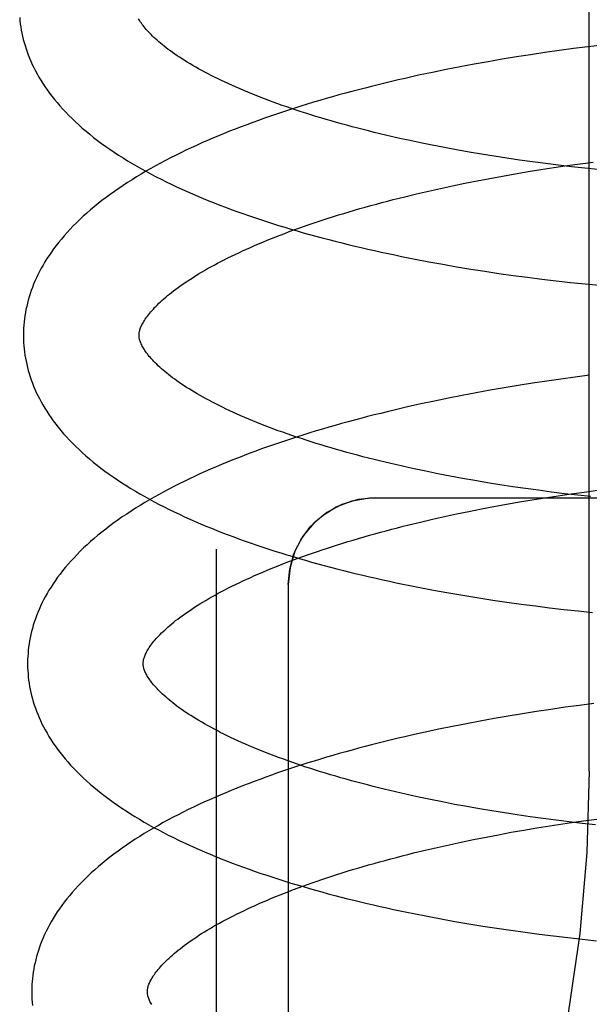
# Model space of a CAD drawing. Header units: inches. Extents: x 0 to 215, y 0 to 139.
# Tile 64 of 112: x 126.3389 to 126.4375, y 47.9682 to 48.1386. Entities that reach past the tile are written whole.
import ezdxf

# ---------------------------------------------------------------- set-up
doc = ezdxf.new("R2010")
doc.units = ezdxf.units.IN
doc.header["$LTSCALE"] = 11.804375
doc.header["$MEASUREMENT"] = 0
doc.linetypes.add('HIDDEN', pattern=[0.2, 0.1, -0.1])
doc.layers.add('DEFAULT_2', color=8, linetype='HIDDEN')

msp = doc.modelspace()

# ---------------------------------------------------------------- linework, layer by layer
at = {"layer": 'DEFAULT_2', "color": 8, "linetype": 'HIDDEN'}
for p, q in [((126.43743, 48.00858), (126.43743, 48.57108)), ((126.43724, 48.13392), (126.43475, 48.1336)), ((126.43973, 48.13421), (126.43724, 48.13392)), ((126.42485, 48.13216), (126.4224, 48.13176)), ((126.42732, 48.13254), (126.42485, 48.13216)), ((126.42979, 48.13291), (126.42732, 48.13254)), ((126.43227, 48.13326), (126.42979, 48.13291)), ((126.43475, 48.1336), (126.43227, 48.13326)), ((126.41511, 48.13044), (126.4127, 48.12997)), ((126.41753, 48.1309), (126.41511, 48.13044)), ((126.41996, 48.13134), (126.41753, 48.1309)), ((126.4224, 48.13176), (126.41996, 48.13134)), ((126.40794, 48.12898), (126.40559, 48.12845)), ((126.41032, 48.12948), (126.40794, 48.12898)), ((126.4127, 48.12997), (126.41032, 48.12948)), ((126.41031, 48.11688), (126.40824, 48.1173)), ((126.4124, 48.11647), (126.41031, 48.11688)), ((126.41452, 48.11608), (126.4124, 48.11647)), ((126.41666, 48.1157), (126.41452, 48.11608)), ((126.41882, 48.11533), (126.41666, 48.1157)), ((126.421, 48.11498), (126.41882, 48.11533)), ((126.4232, 48.11464), (126.421, 48.11498)), ((126.42542, 48.11431), (126.4232, 48.11464)), ((126.42765, 48.114), (126.42542, 48.11431)), ((126.42989, 48.11371), (126.42765, 48.114)), ((126.43215, 48.11343), (126.42989, 48.11371)), ((126.43441, 48.11316), (126.43215, 48.11343)), ((126.43362, 48.11335), (126.43589, 48.11366)), ((126.43589, 48.11366), (126.43816, 48.11396)), ((126.42244, 48.11155), (126.42465, 48.11194)), ((126.42465, 48.11194), (126.42687, 48.11231)), ((126.42687, 48.11231), (126.42911, 48.11267)), ((126.42911, 48.11267), (126.43136, 48.11302)), ((126.43136, 48.11302), (126.43362, 48.11335)), ((126.43669, 48.11291), (126.43441, 48.11316)), ((126.43897, 48.11267), (126.43669, 48.11291)), ((126.41381, 48.10987), (126.41593, 48.11031)), ((126.41593, 48.11031), (126.41808, 48.11074)), ((126.41808, 48.11074), (126.42025, 48.11115)), ((126.42025, 48.11115), (126.42244, 48.11155)), ((126.40555, 48.10798), (126.40757, 48.10847)), ((126.40757, 48.10847), (126.40962, 48.10895)), ((126.40962, 48.10895), (126.4117, 48.10942)), ((126.4117, 48.10942), (126.41381, 48.10987)), ((126.40971, 48.09672), (126.41211, 48.09628)), ((126.41211, 48.09628), (126.41452, 48.09586)), ((126.41452, 48.09586), (126.41695, 48.09546)), ((126.41695, 48.09546), (126.41939, 48.09508)), ((126.41939, 48.09508), (126.42184, 48.09471)), ((126.42184, 48.09471), (126.4243, 48.09436)), ((126.4243, 48.09436), (126.42677, 48.09403)), ((126.42677, 48.09403), (126.42925, 48.09372)), ((126.42925, 48.09372), (126.43174, 48.09342)), ((126.43174, 48.09342), (126.43423, 48.09315)), ((126.43423, 48.09315), (126.43673, 48.09288)), ((126.43673, 48.09288), (126.43923, 48.09264)), ((126.4301, 48.07606), (126.42764, 48.07569)), ((126.43257, 48.07642), (126.4301, 48.07606)), ((126.43505, 48.07675), (126.43257, 48.07642)), ((126.43753, 48.07707), (126.43505, 48.07675)), ((126.42031, 48.07448), (126.41789, 48.07404)), ((126.42274, 48.0749), (126.42031, 48.07448)), ((126.42519, 48.07531), (126.42274, 48.0749)), ((126.42764, 48.07569), (126.42519, 48.07531)), ((126.4107, 48.07262), (126.40834, 48.07212)), ((126.41308, 48.07311), (126.4107, 48.07262)), ((126.41548, 48.07359), (126.41308, 48.07311)), ((126.41789, 48.07404), (126.41548, 48.07359)), ((126.40834, 48.07212), (126.406, 48.07159)), ((126.41128, 48.06004), (126.40921, 48.06046)), ((126.41339, 48.05963), (126.41128, 48.06004)), ((126.41551, 48.05924), (126.41339, 48.05963)), ((126.41766, 48.05886), (126.41551, 48.05924)), ((126.41983, 48.05849), (126.41766, 48.05886)), ((126.42202, 48.05814), (126.41983, 48.05849)), ((126.42423, 48.0578), (126.42202, 48.05814)), ((126.42645, 48.05748), (126.42423, 48.0578)), ((126.42869, 48.05717), (126.42645, 48.05748)), ((126.43094, 48.05687), (126.42869, 48.05717)), ((126.43661, 48.05687), (126.43888, 48.05717)), ((126.40039, 48.05588), (126.62039, 48.05588)), ((126.42537, 48.05515), (126.42759, 48.05552)), ((126.42759, 48.05552), (126.42983, 48.05588)), ((126.42983, 48.05588), (126.43208, 48.05623)), ((126.4332, 48.05659), (126.43094, 48.05687)), ((126.43208, 48.05623), (126.43434, 48.05656)), ((126.43548, 48.05633), (126.4332, 48.05659)), ((126.43434, 48.05656), (126.43661, 48.05687)), ((126.43776, 48.05608), (126.43548, 48.05633)), ((126.41665, 48.05352), (126.4188, 48.05395)), ((126.4188, 48.05395), (126.42097, 48.05436)), ((126.42097, 48.05436), (126.42316, 48.05476)), ((126.42316, 48.05476), (126.42537, 48.05515)), ((126.40829, 48.05168), (126.41034, 48.05216)), ((126.41034, 48.05216), (126.41242, 48.05262)), ((126.41242, 48.05262), (126.41452, 48.05308)), ((126.41452, 48.05308), (126.41665, 48.05352)), ((126.40627, 48.05119), (126.40829, 48.05168)), ((126.37289, 48.04699), (126.37289, 47.85766)), ((126.38539, 48.04088), (126.38539, 47.86798)), ((126.40875, 48.04025), (126.41112, 48.0398)), ((126.41112, 48.0398), (126.41352, 48.03937)), ((126.41352, 48.03937), (126.41592, 48.03896)), ((126.41592, 48.03896), (126.41834, 48.03856)), ((126.41834, 48.03856), (126.42077, 48.03819)), ((126.42077, 48.03819), (126.42322, 48.03783)), ((126.42322, 48.03783), (126.42567, 48.03748)), ((126.42567, 48.03748), (126.42814, 48.03716)), ((126.42814, 48.03716), (126.43061, 48.03685)), ((126.43061, 48.03685), (126.43308, 48.03656)), ((126.43308, 48.03656), (126.43557, 48.03629)), ((126.43557, 48.03629), (126.43805, 48.03603)), ((126.43577, 48.01996), (126.4333, 48.01962)), ((126.43825, 48.02028), (126.43577, 48.01996)), ((126.42346, 48.01811), (126.42103, 48.01769)), ((126.42591, 48.01851), (126.42346, 48.01811)), ((126.42836, 48.0189), (126.42591, 48.01851)), ((126.43083, 48.01927), (126.42836, 48.0189)), ((126.4333, 48.01962), (126.43083, 48.01927)), ((126.4138, 48.01632), (126.41142, 48.01583)), ((126.4162, 48.01679), (126.4138, 48.01632)), ((126.41861, 48.01725), (126.4162, 48.01679)), ((126.42103, 48.01769), (126.41861, 48.01725)), ((126.40906, 48.01532), (126.40672, 48.0148)), ((126.41142, 48.01583), (126.40906, 48.01532)), ((126.41207, 48.00324), (126.41, 48.00365)), ((126.41417, 48.00283), (126.41207, 48.00324)), ((126.4163, 48.00244), (126.41417, 48.00283)), ((126.41845, 48.00206), (126.4163, 48.00244)), ((126.42062, 48.00169), (126.41845, 48.00206)), ((126.4228, 48.00134), (126.42062, 48.00169)), ((126.42501, 48.001), (126.4228, 48.00134)), ((126.42723, 48.00068), (126.42501, 48.001)), ((126.42947, 48.00037), (126.42723, 48.00068)), ((126.43172, 48.00008), (126.42947, 48.00037)), ((126.43062, 47.9991), (126.43287, 47.99945)), ((126.43398, 47.9998), (126.43172, 48.00008)), ((126.43287, 47.99945), (126.43513, 47.99978)), ((126.43625, 47.99953), (126.43398, 47.9998)), ((126.43513, 47.99978), (126.4374, 48.00009)), ((126.43853, 47.99928), (126.43625, 47.99953)), ((126.4374, 48.00009), (126.43968, 48.00039)), ((126.4196, 47.99717), (126.42177, 47.99758)), ((126.42177, 47.99758), (126.42396, 47.99799)), ((126.42396, 47.99799), (126.42617, 47.99837)), ((126.42617, 47.99837), (126.42839, 47.99874)), ((126.42839, 47.99874), (126.43062, 47.9991)), ((126.41114, 47.99538), (126.41322, 47.99585)), ((126.41322, 47.99585), (126.41532, 47.9963)), ((126.41532, 47.9963), (126.41745, 47.99674)), ((126.41745, 47.99674), (126.4196, 47.99717)), ((126.40707, 47.99442), (126.40909, 47.99491)), ((126.40909, 47.99491), (126.41114, 47.99538)), ((126.40945, 47.98346), (126.41182, 47.98301)), ((126.41182, 47.98301), (126.41421, 47.98258)), ((126.41421, 47.98258), (126.41661, 47.98217)), ((126.41661, 47.98217), (126.41903, 47.98178)), ((126.41903, 47.98178), (126.42146, 47.9814)), ((126.42146, 47.9814), (126.42391, 47.98104)), ((126.42391, 47.98104), (126.42636, 47.9807)), ((126.42636, 47.9807), (126.42882, 47.98037)), ((126.42882, 47.98037), (126.43129, 47.98006)), ((126.43129, 47.98006), (126.43377, 47.97977)), ((126.43377, 47.97977), (126.43625, 47.9795)), ((126.43625, 47.9795), (126.43874, 47.97924))]:
    msp.add_line(p, q, dxfattribs=at)
for points in [[(126.3389, 48.13897), (126.33895, 48.13843), (126.33901, 48.13789), (126.33909, 48.13735), (126.33918, 48.13682), (126.33928, 48.13628), (126.3394, 48.13574), (126.33953, 48.1352), (126.33967, 48.13466), (126.33983, 48.13412), (126.34, 48.13358), (126.34019, 48.13304), (126.34039, 48.1325), (126.3406, 48.13195), (126.34083, 48.13141), (126.34108, 48.13087), (126.34134, 48.13032), (126.34162, 48.12977), (126.34191, 48.12922), (126.34222, 48.12867), (126.34255, 48.12812), (126.3429, 48.12757), (126.34326, 48.12702), (126.34365, 48.12646), (126.34405, 48.12591), (126.34447, 48.12536), (126.34491, 48.1248), (126.34537, 48.12425), (126.34585, 48.12369), (126.34635, 48.12314), (126.34686, 48.12258), (126.3474, 48.12203), (126.34796, 48.12148), (126.34854, 48.12093), (126.34913, 48.12039), (126.34974, 48.11985), (126.35038, 48.11931), (126.35103, 48.11877), (126.35169, 48.11824), (126.35238, 48.11772), (126.35308, 48.1172), (126.35379, 48.11668), (126.35452, 48.11618), (126.35526, 48.11567), (126.35602, 48.11518), (126.35679, 48.11469), (126.35757, 48.1142), (126.35837, 48.11373), (126.35918, 48.11326), (126.36, 48.11279), (126.36083, 48.11233), (126.36167, 48.11188), (126.36252, 48.11143), (126.36339, 48.11099), (126.36426, 48.11056), (126.36514, 48.11013), (126.36604, 48.10971), (126.36694, 48.10929), (126.36786, 48.10888), (126.36878, 48.10847), (126.36972, 48.10807), (126.37066, 48.10768), (126.37161, 48.10729), (126.37257, 48.10691), (126.37354, 48.10653), (126.37452, 48.10616), (126.37551, 48.10579), (126.3765, 48.10542), (126.37751, 48.10507), (126.37852, 48.10471), (126.37954, 48.10436), (126.38057, 48.10402), (126.38161, 48.10368), (126.38265, 48.10335), (126.3837, 48.10302), (126.38476, 48.1027), (126.38583, 48.10238), (126.3869, 48.10206), (126.38798, 48.10175), (126.38907, 48.10145), (126.39017, 48.10114), (126.39127, 48.10085), (126.39238, 48.10056), (126.39349, 48.10027), (126.39462, 48.09999), (126.39574, 48.09971), (126.39688, 48.09943), (126.39802, 48.09916), (126.39916, 48.0989), (126.40032, 48.09864), (126.40147, 48.09838), (126.40264, 48.09813), (126.4038, 48.09789), (126.40498, 48.09764), (126.40615, 48.09741), (126.40734, 48.09717), (126.40971, 48.09672)], [(126.40824, 48.1173), (126.4062, 48.11774), (126.40519, 48.11796), (126.40419, 48.11818), (126.40319, 48.11841), (126.4022, 48.11864), (126.40122, 48.11887), (126.40025, 48.11911), (126.39929, 48.11935), (126.39834, 48.11959), (126.39739, 48.11983), (126.39645, 48.12008), (126.39553, 48.12033), (126.39461, 48.12058), (126.3937, 48.12083), (126.3928, 48.12109), (126.39191, 48.12135), (126.39103, 48.12161), (126.39015, 48.12187), (126.38929, 48.12214), (126.38844, 48.12241), (126.3876, 48.12268), (126.38677, 48.12295), (126.38595, 48.12322), (126.38515, 48.1235), (126.38435, 48.12378), (126.38357, 48.12405), (126.38279, 48.12433), (126.38203, 48.12462), (126.38128, 48.1249), (126.38054, 48.12518), (126.37981, 48.12547), (126.3791, 48.12575), (126.37839, 48.12604), (126.3777, 48.12633), (126.37703, 48.12662), (126.37636, 48.12691), (126.37571, 48.1272), (126.37507, 48.12749), (126.37444, 48.12778), (126.37382, 48.12807), (126.37322, 48.12836), (126.37263, 48.12865), (126.37205, 48.12894), (126.37149, 48.12923), (126.37093, 48.12953), (126.3704, 48.12982), (126.36987, 48.1301), (126.36936, 48.13039), (126.36886, 48.13068), (126.36838, 48.13097), (126.36791, 48.13125), (126.36745, 48.13154), (126.367, 48.13182), (126.36657, 48.1321), (126.36615, 48.13238), (126.36575, 48.13265), (126.36536, 48.13293), (126.36498, 48.1332), (126.36461, 48.13347), (126.36426, 48.13374), (126.36391, 48.134), (126.36359, 48.13427), (126.36327, 48.13453), (126.36297, 48.13479), (126.36267, 48.13504), (126.3624, 48.13529), (126.36213, 48.13554), (126.36188, 48.13578), (126.36164, 48.13602), (126.36141, 48.13625), (126.36119, 48.13648), (126.36098, 48.13671), (126.36078, 48.13693), (126.3606, 48.13715), (126.36042, 48.13737), (126.36026, 48.13758), (126.3601, 48.13779), (126.35996, 48.13799), (126.35982, 48.13819), (126.3597, 48.13838), (126.35958, 48.13857), (126.35948, 48.13875)], [(126.40559, 48.12845), (126.40442, 48.12819), (126.40326, 48.12791), (126.4021, 48.12764), (126.40095, 48.12736), (126.3998, 48.12707), (126.39866, 48.12678), (126.39752, 48.12649), (126.39639, 48.12619), (126.39526, 48.12589), (126.39414, 48.12558), (126.39303, 48.12527), (126.39193, 48.12495), (126.39083, 48.12463), (126.38974, 48.12431), (126.38865, 48.12398), (126.38757, 48.12365), (126.3865, 48.12331), (126.38544, 48.12297), (126.38438, 48.12262), (126.38333, 48.12227), (126.38229, 48.12191), (126.38126, 48.12155), (126.38023, 48.12119), (126.37922, 48.12082), (126.37821, 48.12044), (126.37721, 48.12007), (126.37621, 48.11968), (126.37523, 48.11929), (126.37426, 48.1189), (126.37329, 48.1185), (126.37233, 48.1181), (126.37138, 48.11769), (126.37044, 48.11728), (126.36951, 48.11686), (126.36859, 48.11644), (126.36768, 48.11601), (126.36678, 48.11557), (126.36588, 48.11513), (126.365, 48.11469), (126.36413, 48.11424), (126.36327, 48.11378), (126.36242, 48.11332), (126.36158, 48.11285), (126.36075, 48.11238), (126.35994, 48.1119), (126.35913, 48.11141), (126.35834, 48.11092), (126.35756, 48.11042), (126.35679, 48.10992), (126.35603, 48.10941), (126.35529, 48.1089), (126.35456, 48.10837), (126.35384, 48.10785), (126.35314, 48.10731), (126.35246, 48.10678), (126.35179, 48.10623), (126.35114, 48.10569), (126.35051, 48.10514), (126.34989, 48.10459), (126.34929, 48.10403), (126.34872, 48.10347), (126.34816, 48.10291), (126.34762, 48.10235), (126.3471, 48.10179), (126.3466, 48.10122), (126.34611, 48.10065), (126.34565, 48.10009), (126.34521, 48.09952), (126.34478, 48.09896), (126.34438, 48.09839), (126.34399, 48.09783), (126.34362, 48.09727), (126.34327, 48.0967), (126.34294, 48.09614), (126.34263, 48.09559), (126.34233, 48.09503), (126.34205, 48.09447), (126.34179, 48.09392), (126.34154, 48.09337), (126.34131, 48.09282), (126.3411, 48.09227), (126.3409, 48.09172), (126.34071, 48.09118), (126.34054, 48.09063), (126.34038, 48.09009), (126.34024, 48.08955), (126.34011, 48.089), (126.33999, 48.08846), (126.33989, 48.08792), (126.3398, 48.08738), (126.33973, 48.08684), (126.33967, 48.0863), (126.33962, 48.08577), (126.33958, 48.08523), (126.33956, 48.08469), (126.33955, 48.08415), (126.33955, 48.08371)], [(126.35955, 48.08396), (126.35955, 48.08406), (126.35955, 48.08418), (126.35956, 48.0843), (126.35958, 48.08442), (126.3596, 48.08454), (126.35963, 48.08468), (126.35967, 48.08481), (126.35971, 48.08496), (126.35976, 48.08511), (126.35982, 48.08527), (126.35989, 48.08544), (126.35996, 48.08561), (126.36005, 48.08579), (126.36014, 48.08598), (126.36025, 48.08617), (126.36036, 48.08636), (126.36048, 48.08656), (126.36061, 48.08676), (126.36075, 48.08697), (126.3609, 48.08718), (126.36106, 48.08739), (126.36123, 48.08761), (126.36142, 48.08784), (126.36161, 48.08807), (126.36181, 48.0883), (126.36203, 48.08854), (126.36225, 48.08878), (126.36249, 48.08903), (126.36274, 48.08928), (126.363, 48.08953), (126.36327, 48.08979), (126.36356, 48.09005), (126.36386, 48.09032), (126.36417, 48.09058), (126.36449, 48.09086), (126.36483, 48.09113), (126.36517, 48.09141), (126.36554, 48.09169), (126.36591, 48.09197), (126.3663, 48.09226), (126.3667, 48.09255), (126.36712, 48.09284), (126.36754, 48.09313), (126.36798, 48.09343), (126.36844, 48.09372), (126.3689, 48.09402), (126.36938, 48.09432), (126.36987, 48.09462), (126.37038, 48.09492), (126.3709, 48.09522), (126.37143, 48.09553), (126.37198, 48.09583), (126.37254, 48.09614), (126.37311, 48.09645), (126.3737, 48.09675), (126.3743, 48.09706), (126.37491, 48.09737), (126.37553, 48.09767), (126.37617, 48.09798), (126.37682, 48.09829), (126.37748, 48.0986), (126.37816, 48.0989), (126.37884, 48.09921), (126.37954, 48.09951), (126.38025, 48.09982), (126.38098, 48.10012), (126.38171, 48.10043), (126.38246, 48.10073), (126.38322, 48.10103), (126.38399, 48.10133), (126.38477, 48.10163), (126.38556, 48.10193), (126.38637, 48.10222), (126.38718, 48.10252), (126.38801, 48.10281), (126.38885, 48.1031), (126.3897, 48.10339), (126.39055, 48.10368), (126.39142, 48.10397), (126.3923, 48.10425), (126.39319, 48.10453), (126.39409, 48.10481), (126.39499, 48.10509), (126.39591, 48.10537), (126.39683, 48.10564), (126.39777, 48.10591), (126.39871, 48.10618), (126.39966, 48.10644), (126.40062, 48.10671), (126.40159, 48.10697), (126.40257, 48.10722), (126.40356, 48.10748), (126.40455, 48.10773), (126.40555, 48.10798)], [(126.33955, 48.08371), (126.33956, 48.08325), (126.33958, 48.08272), (126.33962, 48.08218), (126.33967, 48.08165), (126.33973, 48.08111), (126.33981, 48.08058), (126.3399, 48.08004), (126.34, 48.07951), (126.34011, 48.07897), (126.34024, 48.07843), (126.34038, 48.0779), (126.34054, 48.07736), (126.34071, 48.07682), (126.34089, 48.07628), (126.34109, 48.07574), (126.34131, 48.0752), (126.34153, 48.07466), (126.34178, 48.07412), (126.34204, 48.07357), (126.34231, 48.07303), (126.3426, 48.07248), (126.34291, 48.07194), (126.34324, 48.07139), (126.34358, 48.07084), (126.34394, 48.07029), (126.34432, 48.06974), (126.34472, 48.06918), (126.34514, 48.06863), (126.34557, 48.06808), (126.34603, 48.06752), (126.3465, 48.06697), (126.347, 48.06642), (126.34751, 48.06587), (126.34804, 48.06532), (126.3486, 48.06477), (126.34917, 48.06422), (126.34976, 48.06368), (126.35037, 48.06314), (126.35099, 48.0626), (126.35164, 48.06207), (126.3523, 48.06154), (126.35297, 48.06102), (126.35366, 48.0605), (126.35437, 48.05999), (126.35509, 48.05948), (126.35583, 48.05898), (126.35658, 48.05849), (126.35735, 48.058), (126.35813, 48.05751), (126.35892, 48.05704), (126.35972, 48.05657), (126.36054, 48.0561), (126.36136, 48.05564), (126.3622, 48.05519), (126.36305, 48.05474), (126.3639, 48.0543), (126.36477, 48.05387), (126.36565, 48.05344), (126.36654, 48.05302), (126.36744, 48.0526), (126.36834, 48.05219), (126.36926, 48.05179), (126.37019, 48.05139), (126.37113, 48.05099), (126.37207, 48.05061), (126.37303, 48.05022), (126.37399, 48.04984), (126.37496, 48.04947), (126.37594, 48.0491), (126.37693, 48.04874), (126.37793, 48.04838), (126.37894, 48.04803), (126.37995, 48.04768), (126.38097, 48.04734), (126.382, 48.047), (126.38304, 48.04666), (126.38408, 48.04633), (126.38514, 48.04601), (126.3862, 48.04569), (126.38726, 48.04537), (126.38834, 48.04506), (126.38942, 48.04476), (126.39051, 48.04446), (126.3916, 48.04416), (126.3927, 48.04387), (126.39381, 48.04358), (126.39493, 48.0433), (126.39605, 48.04302), (126.39718, 48.04274), (126.39831, 48.04247), (126.39945, 48.04221), (126.40059, 48.04195), (126.40174, 48.04169), (126.4029, 48.04144), (126.40406, 48.04119), (126.40522, 48.04095), (126.4064, 48.04071), (126.40875, 48.04025)], [(126.40921, 48.06046), (126.40716, 48.06089), (126.40615, 48.06111), (126.40514, 48.06134), (126.40414, 48.06156), (126.40315, 48.06179), (126.40217, 48.06203), (126.40119, 48.06226), (126.40022, 48.0625), (126.39926, 48.06274), (126.39831, 48.06299), (126.39737, 48.06323), (126.39644, 48.06348), (126.39552, 48.06373), (126.3946, 48.06399), (126.3937, 48.06425), (126.39281, 48.0645), (126.39192, 48.06477), (126.39105, 48.06503), (126.39018, 48.0653), (126.38933, 48.06556), (126.38848, 48.06583), (126.38765, 48.06611), (126.38683, 48.06638), (126.38601, 48.06666), (126.38521, 48.06693), (126.38442, 48.06721), (126.38365, 48.06749), (126.38288, 48.06778), (126.38213, 48.06806), (126.38138, 48.06834), (126.38065, 48.06863), (126.37993, 48.06892), (126.37923, 48.0692), (126.37853, 48.06949), (126.37785, 48.06978), (126.37718, 48.07007), (126.37653, 48.07036), (126.37588, 48.07065), (126.37525, 48.07094), (126.37463, 48.07124), (126.37402, 48.07153), (126.37343, 48.07182), (126.37285, 48.07211), (126.37228, 48.0724), (126.37173, 48.0727), (126.37119, 48.07299), (126.37066, 48.07328), (126.37014, 48.07357), (126.36964, 48.07385), (126.36916, 48.07414), (126.36868, 48.07442), (126.36822, 48.07471), (126.36778, 48.07499), (126.36734, 48.07527), (126.36692, 48.07555), (126.36651, 48.07583), (126.36612, 48.07611), (126.36573, 48.07638), (126.36536, 48.07665), (126.36501, 48.07692), (126.36467, 48.07719), (126.36434, 48.07745), (126.36402, 48.07771), (126.36371, 48.07797), (126.36342, 48.07822), (126.36314, 48.07847), (126.36287, 48.07872), (126.36262, 48.07897), (126.36237, 48.07921), (126.36214, 48.07944), (126.36192, 48.07968), (126.36171, 48.07991), (126.36151, 48.08013), (126.36133, 48.08035), (126.36115, 48.08057), (126.36099, 48.08078), (126.36083, 48.08098), (126.36069, 48.08119), (126.36055, 48.08138), (126.36042, 48.08158), (126.36031, 48.08177), (126.3602, 48.08196), (126.3601, 48.08214), (126.36001, 48.08232), (126.35992, 48.08249), (126.35985, 48.08265), (126.35979, 48.08281), (126.35973, 48.08296), (126.35969, 48.08311), (126.35965, 48.08325), (126.35962, 48.08338), (126.35959, 48.0835), (126.35957, 48.08362), (126.35956, 48.08374), (126.35955, 48.08386), (126.35955, 48.08396)], [(126.406, 48.07159), (126.40484, 48.07132), (126.40368, 48.07105), (126.40252, 48.07077), (126.40137, 48.07049), (126.40023, 48.07021), (126.39909, 48.06992), (126.39796, 48.06962), (126.39683, 48.06932), (126.39572, 48.06902), (126.3946, 48.06871), (126.39349, 48.0684), (126.39239, 48.06809), (126.3913, 48.06777), (126.39021, 48.06744), (126.38913, 48.06711), (126.38806, 48.06678), (126.38699, 48.06644), (126.38593, 48.0661), (126.38488, 48.06575), (126.38384, 48.0654), (126.3828, 48.06505), (126.38177, 48.06469), (126.38075, 48.06432), (126.37974, 48.06395), (126.37874, 48.06358), (126.37774, 48.0632), (126.37675, 48.06282), (126.37577, 48.06243), (126.3748, 48.06204), (126.37384, 48.06164), (126.37289, 48.06124), (126.37194, 48.06083), (126.37101, 48.06042), (126.37008, 48.06), (126.36916, 48.05958), (126.36826, 48.05915), (126.36736, 48.05871), (126.36647, 48.05827), (126.36559, 48.05783), (126.36473, 48.05738), (126.36387, 48.05692), (126.36302, 48.05646), (126.36219, 48.056), (126.36136, 48.05552), (126.36055, 48.05504), (126.35975, 48.05456), (126.35896, 48.05407), (126.35818, 48.05357), (126.35742, 48.05307), (126.35666, 48.05256), (126.35592, 48.05205), (126.3552, 48.05153), (126.35449, 48.051), (126.3538, 48.05047), (126.35312, 48.04994), (126.35245, 48.0494), (126.35181, 48.04885), (126.35118, 48.0483), (126.35056, 48.04775), (126.34997, 48.0472), (126.34939, 48.04664), (126.34883, 48.04608), (126.3483, 48.04551), (126.34778, 48.04495), (126.34728, 48.04438), (126.34679, 48.04382), (126.34633, 48.04325), (126.34589, 48.04269), (126.34547, 48.04212), (126.34507, 48.04156), (126.34468, 48.041), (126.34432, 48.04043), (126.34397, 48.03987), (126.34364, 48.03932), (126.34333, 48.03876), (126.34303, 48.0382), (126.34276, 48.03765), (126.3425, 48.0371), (126.34225, 48.03655), (126.34202, 48.036), (126.34181, 48.03545), (126.34161, 48.03491), (126.34142, 48.03436), (126.34125, 48.03382), (126.3411, 48.03328), (126.34095, 48.03274), (126.34083, 48.0322), (126.34071, 48.03166), (126.34061, 48.03112), (126.34052, 48.03058), (126.34045, 48.03004), (126.34039, 48.0295), (126.34034, 48.02897), (126.3403, 48.02843), (126.34028, 48.0279), (126.34027, 48.02736), (126.34027, 48.02691)], [(126.38539, 48.04088), (126.38563, 48.04354), (126.38635, 48.04617), (126.38754, 48.04862), (126.38917, 48.05084), (126.39123, 48.05277), (126.39368, 48.0543), (126.39645, 48.05536), (126.39943, 48.05585), (126.40039, 48.05588)], [(126.40039, 48.05588), (126.39745, 48.05559), (126.39464, 48.05474), (126.39205, 48.05335), (126.38978, 48.05149), (126.38792, 48.04922), (126.38653, 48.04663), (126.38568, 48.04381), (126.38539, 48.04088)], [(126.36027, 48.02717), (126.36027, 48.02727), (126.36027, 48.02739), (126.36028, 48.02751), (126.3603, 48.02763), (126.36032, 48.02775), (126.36035, 48.02788), (126.36039, 48.02802), (126.36043, 48.02817), (126.36048, 48.02832), (126.36054, 48.02848), (126.36061, 48.02865), (126.36068, 48.02882), (126.36077, 48.029), (126.36086, 48.02919), (126.36097, 48.02938), (126.36108, 48.02957), (126.3612, 48.02977), (126.36133, 48.02997), (126.36147, 48.03018), (126.36162, 48.03039), (126.36178, 48.0306), (126.36195, 48.03082), (126.36214, 48.03105), (126.36233, 48.03127), (126.36253, 48.03151), (126.36275, 48.03175), (126.36297, 48.03199), (126.36321, 48.03224), (126.36346, 48.03249), (126.36372, 48.03274), (126.36399, 48.033), (126.36428, 48.03326), (126.36458, 48.03353), (126.36489, 48.03379), (126.36521, 48.03407), (126.36555, 48.03434), (126.36589, 48.03462), (126.36626, 48.0349), (126.36663, 48.03518), (126.36702, 48.03547), (126.36742, 48.03576), (126.36784, 48.03605), (126.36826, 48.03634), (126.3687, 48.03663), (126.36916, 48.03693), (126.36962, 48.03723), (126.3701, 48.03753), (126.37059, 48.03783), (126.3711, 48.03813), (126.37162, 48.03843), (126.37215, 48.03874), (126.3727, 48.03904), (126.37326, 48.03935), (126.37383, 48.03965), (126.37442, 48.03996), (126.37502, 48.04027), (126.37563, 48.04058), (126.37626, 48.04088), (126.37689, 48.04119), (126.37754, 48.0415), (126.3782, 48.04181), (126.37888, 48.04211), (126.37956, 48.04242), (126.38026, 48.04272), (126.38097, 48.04303), (126.3817, 48.04333), (126.38243, 48.04364), (126.38318, 48.04394), (126.38394, 48.04424), (126.38471, 48.04454), (126.38549, 48.04484), (126.38628, 48.04514), (126.38709, 48.04543), (126.3879, 48.04573), (126.38873, 48.04602), (126.38957, 48.04631), (126.39042, 48.0466), (126.39127, 48.04689), (126.39214, 48.04718), (126.39302, 48.04746), (126.39391, 48.04774), (126.3948, 48.04802), (126.39571, 48.0483), (126.39663, 48.04857), (126.39755, 48.04885), (126.39849, 48.04912), (126.39943, 48.04939), (126.40038, 48.04965), (126.40134, 48.04991), (126.40231, 48.05017), (126.40329, 48.05043), (126.40427, 48.05069), (126.40527, 48.05094), (126.40627, 48.05119)], [(126.34027, 48.02692), (126.34028, 48.02646), (126.3403, 48.02593), (126.34034, 48.02539), (126.34039, 48.02486), (126.34045, 48.02432), (126.34053, 48.02379), (126.34062, 48.02325), (126.34072, 48.02272), (126.34083, 48.02218), (126.34096, 48.02164), (126.3411, 48.02111), (126.34126, 48.02057), (126.34143, 48.02003), (126.34161, 48.01949), (126.34181, 48.01895), (126.34202, 48.01841), (126.34225, 48.01787), (126.3425, 48.01733), (126.34276, 48.01679), (126.34303, 48.01624), (126.34332, 48.0157), (126.34363, 48.01515), (126.34396, 48.0146), (126.3443, 48.01405), (126.34466, 48.0135), (126.34504, 48.01295), (126.34544, 48.0124), (126.34586, 48.01184), (126.34629, 48.01129), (126.34675, 48.01073), (126.34722, 48.01018), (126.34772, 48.00963), (126.34823, 48.00908), (126.34877, 48.00853), (126.34932, 48.00798), (126.34989, 48.00743), (126.35048, 48.00689), (126.35109, 48.00634), (126.35172, 48.00581), (126.35236, 48.00528), (126.35302, 48.00475), (126.3537, 48.00423), (126.35439, 48.00371), (126.3551, 48.0032), (126.35582, 48.00269), (126.35656, 48.00219), (126.35731, 48.00169), (126.35807, 48.0012), (126.35885, 48.00072), (126.35964, 48.00024), (126.36044, 47.99977), (126.36126, 47.99931), (126.36208, 47.99885), (126.36292, 47.9984), (126.36376, 47.99795), (126.36462, 47.99752), (126.36549, 47.99708), (126.36637, 47.99665), (126.36725, 47.99623), (126.36815, 47.99582), (126.36906, 47.9954), (126.36998, 47.995), (126.3709, 47.9946), (126.37184, 47.99421), (126.37279, 47.99382), (126.37374, 47.99343), (126.3747, 47.99305), (126.37567, 47.99268), (126.37666, 47.99231), (126.37764, 47.99195), (126.37864, 47.99159), (126.37965, 47.99124), (126.38066, 47.99089), (126.38168, 47.99055), (126.38271, 47.99021), (126.38375, 47.98988), (126.38479, 47.98955), (126.38584, 47.98922), (126.3869, 47.9889), (126.38797, 47.98859), (126.38904, 47.98828), (126.39012, 47.98797), (126.39121, 47.98767), (126.39231, 47.98737), (126.39341, 47.98708), (126.39452, 47.98679), (126.39563, 47.98651), (126.39675, 47.98623), (126.39788, 47.98596), (126.39901, 47.98569), (126.40015, 47.98542), (126.40129, 47.98516), (126.40244, 47.98491), (126.4036, 47.98465), (126.40476, 47.98441), (126.40592, 47.98416), (126.40709, 47.98392), (126.40945, 47.98346)], [(126.41, 48.00365), (126.40795, 48.00409), (126.40693, 48.00431), (126.40593, 48.00453), (126.40493, 48.00476), (126.40394, 48.00499), (126.40295, 48.00522), (126.40198, 48.00545), (126.40101, 48.00569), (126.40005, 48.00593), (126.3991, 48.00618), (126.39816, 48.00642), (126.39723, 48.00667), (126.39631, 48.00692), (126.39539, 48.00718), (126.39449, 48.00744), (126.39359, 48.00769), (126.39271, 48.00796), (126.39183, 48.00822), (126.39097, 48.00848), (126.39011, 48.00875), (126.38927, 48.00902), (126.38844, 48.00929), (126.38761, 48.00957), (126.3868, 48.00984), (126.386, 48.01012), (126.38521, 48.0104), (126.38443, 48.01068), (126.38366, 48.01096), (126.38291, 48.01124), (126.38217, 48.01153), (126.38143, 48.01181), (126.38072, 48.0121), (126.38001, 48.01239), (126.37931, 48.01268), (126.37863, 48.01296), (126.37796, 48.01325), (126.3773, 48.01354), (126.37666, 48.01384), (126.37603, 48.01413), (126.37541, 48.01442), (126.3748, 48.01471), (126.3742, 48.015), (126.37362, 48.01529), (126.37306, 48.01559), (126.3725, 48.01588), (126.37196, 48.01617), (126.37143, 48.01646), (126.37091, 48.01675), (126.37041, 48.01703), (126.36992, 48.01732), (126.36945, 48.01761), (126.36898, 48.01789), (126.36854, 48.01818), (126.3681, 48.01846), (126.36768, 48.01874), (126.36727, 48.01901), (126.36687, 48.01929), (126.36649, 48.01956), (126.36612, 48.01983), (126.36577, 48.0201), (126.36542, 48.02037), (126.36509, 48.02063), (126.36477, 48.02089), (126.36447, 48.02115), (126.36417, 48.02141), (126.36389, 48.02166), (126.36362, 48.02191), (126.36336, 48.02215), (126.36312, 48.02239), (126.36289, 48.02263), (126.36267, 48.02286), (126.36246, 48.02309), (126.36226, 48.02331), (126.36207, 48.02353), (126.36189, 48.02375), (126.36173, 48.02396), (126.36157, 48.02417), (126.36142, 48.02437), (126.36129, 48.02457), (126.36116, 48.02476), (126.36104, 48.02495), (126.36093, 48.02514), (126.36083, 48.02532), (126.36074, 48.0255), (126.36066, 48.02567), (126.36058, 48.02584), (126.36052, 48.026), (126.36046, 48.02616), (126.36041, 48.0263), (126.36037, 48.02644), (126.36034, 48.02658), (126.36031, 48.02671), (126.36029, 48.02683), (126.36028, 48.02695), (126.36027, 48.02706), (126.36027, 48.02717)], [(126.40672, 48.0148), (126.40555, 48.01453), (126.40439, 48.01426), (126.40324, 48.01398), (126.40209, 48.0137), (126.40095, 48.01341), (126.39981, 48.01312), (126.39868, 48.01283), (126.39755, 48.01253), (126.39643, 48.01223), (126.39532, 48.01192), (126.39421, 48.01161), (126.39311, 48.0113), (126.39202, 48.01097), (126.39093, 48.01065), (126.38985, 48.01032), (126.38878, 48.00999), (126.38771, 48.00965), (126.38665, 48.00931), (126.3856, 48.00896), (126.38455, 48.00861), (126.38352, 48.00826), (126.38249, 48.0079), (126.38147, 48.00753), (126.38046, 48.00716), (126.37945, 48.00679), (126.37846, 48.00641), (126.37747, 48.00603), (126.37649, 48.00564), (126.37552, 48.00524), (126.37455, 48.00485), (126.3736, 48.00444), (126.37266, 48.00404), (126.37172, 48.00362), (126.37079, 48.0032), (126.36988, 48.00278), (126.36897, 48.00235), (126.36807, 48.00192), (126.36718, 48.00148), (126.36631, 48.00104), (126.36544, 48.00059), (126.36458, 48.00013), (126.36374, 47.99967), (126.3629, 47.9992), (126.36208, 47.99873), (126.36126, 47.99825), (126.36046, 47.99776), (126.35967, 47.99727), (126.3589, 47.99678), (126.35813, 47.99628), (126.35738, 47.99577), (126.35664, 47.99526), (126.35592, 47.99474), (126.35521, 47.99421), (126.35452, 47.99368), (126.35384, 47.99315), (126.35317, 47.99261), (126.35253, 47.99206), (126.3519, 47.99151), (126.35128, 47.99096), (126.35069, 47.9904), (126.35011, 47.98984), (126.34955, 47.98928), (126.34902, 47.98872), (126.3485, 47.98816), (126.348, 47.98759), (126.34752, 47.98703), (126.34706, 47.98646), (126.34662, 47.9859), (126.34619, 47.98533), (126.34579, 47.98477), (126.3454, 47.98421), (126.34504, 47.98364), (126.34469, 47.98308), (126.34436, 47.98253), (126.34405, 47.98197), (126.34376, 47.98141), (126.34348, 47.98086), (126.34322, 47.98031), (126.34297, 47.97976), (126.34274, 47.97921), (126.34253, 47.97866), (126.34233, 47.97812), (126.34214, 47.97757), (126.34197, 47.97703), (126.34182, 47.97649), (126.34167, 47.97595), (126.34155, 47.97541), (126.34143, 47.97487), (126.34133, 47.97433), (126.34124, 47.97379), (126.34117, 47.97325), (126.34111, 47.97271), (126.34106, 47.97218), (126.34102, 47.97164), (126.341, 47.9711), (126.34099, 47.97057), (126.34099, 47.97012)], [(126.43743, 48.00858), (126.43703, 47.99449), (126.43584, 47.98046), (126.43384, 47.96669), (126.431, 47.95328), (126.42718, 47.94015), (126.4225, 47.92803), (126.41711, 47.91734), (126.41108, 47.90814), (126.40458, 47.90052), (126.3976, 47.89436), (126.39023, 47.88961), (126.38255, 47.88624), (126.37467, 47.88424), (126.36678, 47.88358)], [(126.36099, 47.97038), (126.36099, 47.97049), (126.36099, 47.9706), (126.36101, 47.97073), (126.36102, 47.97085), (126.36105, 47.97098), (126.36108, 47.97111), (126.36111, 47.97126), (126.36116, 47.9714), (126.36121, 47.97156), (126.36127, 47.97172), (126.36134, 47.97189), (126.36142, 47.97206), (126.3615, 47.97224), (126.3616, 47.97242), (126.3617, 47.97261), (126.36182, 47.9728), (126.36194, 47.973), (126.36207, 47.9732), (126.36221, 47.97341), (126.36236, 47.97362), (126.36252, 47.97383), (126.36269, 47.97405), (126.36288, 47.97428), (126.36307, 47.97451), (126.36328, 47.97474), (126.36349, 47.97498), (126.36372, 47.97523), (126.36396, 47.97547), (126.36421, 47.97572), (126.36447, 47.97598), (126.36474, 47.97624), (126.36503, 47.9765), (126.36533, 47.97676), (126.36564, 47.97703), (126.36596, 47.9773), (126.3663, 47.97758), (126.36665, 47.97785), (126.36701, 47.97814), (126.36739, 47.97842), (126.36778, 47.97871), (126.36818, 47.97899), (126.3686, 47.97928), (126.36903, 47.97958), (126.36947, 47.97987), (126.36992, 47.98017), (126.37039, 47.98046), (126.37087, 47.98076), (126.37136, 47.98106), (126.37187, 47.98137), (126.37239, 47.98167), (126.37293, 47.98197), (126.37347, 47.98228), (126.37403, 47.98259), (126.37461, 47.98289), (126.3752, 47.9832), (126.3758, 47.98351), (126.37641, 47.98381), (126.37703, 47.98412), (126.37767, 47.98443), (126.37832, 47.98474), (126.37898, 47.98504), (126.37966, 47.98535), (126.38035, 47.98565), (126.38105, 47.98596), (126.38176, 47.98626), (126.38248, 47.98657), (126.38322, 47.98687), (126.38397, 47.98717), (126.38473, 47.98747), (126.3855, 47.98777), (126.38628, 47.98807), (126.38707, 47.98837), (126.38788, 47.98867), (126.3887, 47.98896), (126.38952, 47.98925), (126.39036, 47.98955), (126.39121, 47.98984), (126.39207, 47.99012), (126.39293, 47.99041), (126.39381, 47.99069), (126.3947, 47.99097), (126.3956, 47.99125), (126.39651, 47.99153), (126.39742, 47.99181), (126.39835, 47.99208), (126.39928, 47.99235), (126.40023, 47.99262), (126.40118, 47.99288), (126.40214, 47.99314), (126.40311, 47.9934), (126.40409, 47.99366), (126.40507, 47.99392), (126.40607, 47.99417), (126.40707, 47.99442)], [(126.36175, 47.96819), (126.36164, 47.96837), (126.36154, 47.96856), (126.36145, 47.96873), (126.36137, 47.96891), (126.36129, 47.96907), (126.36123, 47.96923), (126.36117, 47.96938), (126.36113, 47.96953), (126.36109, 47.96966), (126.36106, 47.96979), (126.36103, 47.96992), (126.36101, 47.97004), (126.361, 47.97016), (126.36099, 47.97027), (126.36099, 47.97038)], [(126.34099, 47.97012), (126.341, 47.96967), (126.34102, 47.96913), (126.34106, 47.96859), (126.34111, 47.96805)]]:
    msp.add_lwpolyline(points, dxfattribs=at)

doc.saveas('drawing.dxf')
